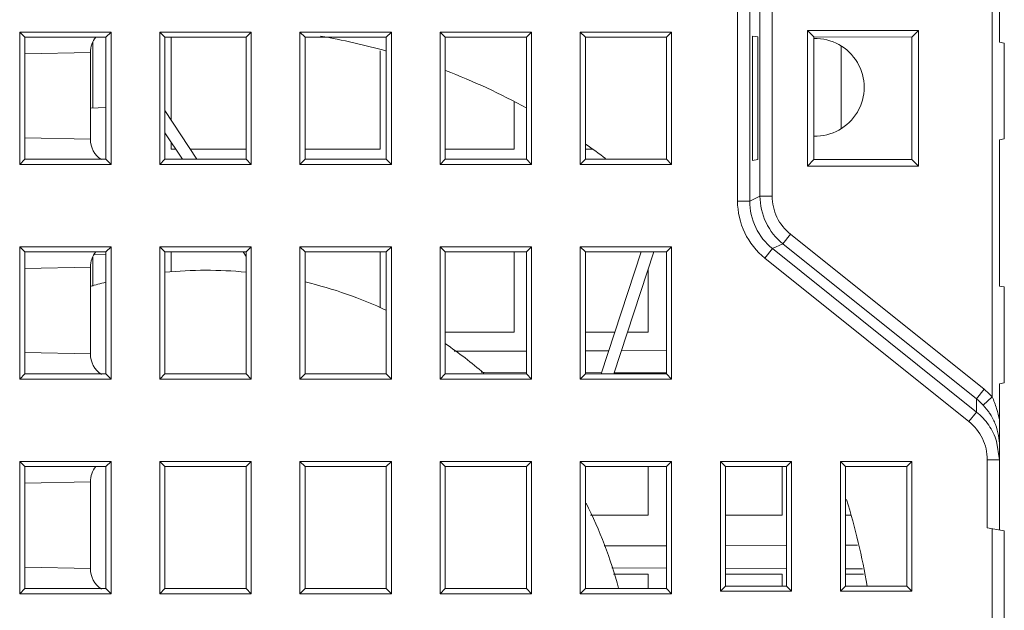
# Model space of a CAD drawing. Header units: millimetres. Extents: x -371 to 373, y -280 to 256.
# Tile 14 of 103: x -288 to -248, y -115 to -91. Entities that reach past the tile are written whole.
import ezdxf

# ---------------------------------------------------------------- set-up
doc = ezdxf.new("R2010")
doc.units = ezdxf.units.MM
doc.header["$MEASUREMENT"] = 0
doc.layers.add('layer 1', color=7, linetype='Continuous')

msp = doc.modelspace()

# ---------------------------------------------------------------- linework, layer by layer
at = {"layer": 'layer 1', "lineweight": 9}
for points in [[(-258.5043, -29.5275), (-258.5043, -29.5275), (-258.5043, -98.5998), (-258.5043, -98.5998)], [(-258.005, -98.5998), (-258.005, -98.5998), (-258.005, -29.5213), (-258.005, -29.5213)], [(-257.583, -29.5213), (-257.583, -29.5213), (-257.583, -98.3969), (-257.583, -98.3969)], [(-257.0837, -98.3969), (-257.0837, -98.3969), (-257.0837, -29.5151), (-257.0837, -29.5151)], [(-248.0583, -29.5071), (-248.0583, -29.5071), (-248.0583, -106.6201), (-248.0583, -106.6201)], [(-247.7582, -92.0849), (-247.7582, -92.0849), (-247.7582, -86.3349), (-247.7582, -86.3349)], [(-287.9582, -97.0951), (-287.9582, -97.0951), (-287.9582, -91.6747), (-287.9582, -91.6747)], [(-287.9582, -91.6747), (-287.9582, -91.6747), (-284.2082, -91.6747), (-284.2082, -91.6747)], [(-287.748, -91.8849), (-287.748, -91.8849), (-287.9582, -91.6747), (-287.9582, -91.6747)], [(-284.4184, -91.8849), (-284.4184, -91.8849), (-284.2082, -91.6747), (-284.2082, -91.6747)], [(-284.2082, -91.6747), (-284.2082, -91.6747), (-284.2082, -97.0951), (-284.2082, -97.0951)], [(-282.2082, -91.6747), (-282.2082, -91.6747), (-278.4582, -91.6747), (-278.4582, -91.6747)], [(-282.2082, -97.0951), (-282.2082, -97.0951), (-282.2082, -91.6747), (-282.2082, -91.6747)], [(-281.998, -91.8849), (-281.998, -91.8849), (-282.2082, -91.6747), (-282.2082, -91.6747)], [(-278.6684, -91.8849), (-278.6684, -91.8849), (-278.4582, -91.6747), (-278.4582, -91.6747)], [(-278.4582, -91.6747), (-278.4582, -91.6747), (-278.4582, -97.0951), (-278.4582, -97.0951)], [(-276.4582, -91.6747), (-276.4582, -91.6747), (-272.7082, -91.6747), (-272.7082, -91.6747)], [(-276.4582, -97.0951), (-276.4582, -97.0951), (-276.4582, -91.6747), (-276.4582, -91.6747)], [(-276.248, -91.8849), (-276.248, -91.8849), (-276.4582, -91.6747), (-276.4582, -91.6747)], [(-272.9184, -91.8849), (-272.9184, -91.8849), (-272.7082, -91.6747), (-272.7082, -91.6747)], [(-272.7082, -91.6747), (-272.7082, -91.6747), (-272.7082, -97.0951), (-272.7082, -97.0951)], [(-270.7082, -91.6747), (-270.7082, -91.6747), (-266.9582, -91.6747), (-266.9582, -91.6747)], [(-270.7082, -97.0951), (-270.7082, -97.0951), (-270.7082, -91.6747), (-270.7082, -91.6747)], [(-270.498, -91.8849), (-270.498, -91.8849), (-270.7082, -91.6747), (-270.7082, -91.6747)], [(-267.1684, -91.8849), (-267.1684, -91.8849), (-266.9582, -91.6747), (-266.9582, -91.6747)], [(-266.9582, -91.6747), (-266.9582, -91.6747), (-266.9582, -97.0951), (-266.9582, -97.0951)], [(-264.9582, -91.6747), (-264.9582, -91.6747), (-261.2082, -91.6747), (-261.2082, -91.6747)], [(-264.9582, -97.0951), (-264.9582, -97.0951), (-264.9582, -91.6747), (-264.9582, -91.6747)], [(-264.748, -91.8849), (-264.748, -91.8849), (-264.9582, -91.6747), (-264.9582, -91.6747)], [(-261.4184, -91.8849), (-261.4184, -91.8849), (-261.2082, -91.6747), (-261.2082, -91.6747)], [(-261.2082, -91.6747), (-261.2082, -91.6747), (-261.2082, -97.0951), (-261.2082, -97.0951)], [(-255.6393, -91.6038), (-255.6393, -91.6038), (-251.0771, -91.6038), (-251.0771, -91.6038)], [(-255.6393, -97.166), (-255.6393, -97.166), (-255.6393, -91.6038), (-255.6393, -91.6038)], [(-255.3725, -91.8707), (-255.3725, -91.8707), (-255.6393, -91.6038), (-255.6393, -91.6038)], [(-251.3538, -91.8805), (-251.3538, -91.8805), (-251.0771, -91.6038), (-251.0771, -91.6038)], [(-251.0771, -91.6038), (-251.0771, -91.6038), (-251.0771, -97.166), (-251.0771, -97.166)], [(-287.748, -96.8849), (-287.748, -96.8849), (-287.748, -91.8849), (-287.748, -91.8849)], [(-287.748, -91.8849), (-287.748, -91.8849), (-284.4184, -91.8849), (-284.4184, -91.8849)], [(-284.837, -91.8786), (-284.9802, -92.0563), (-285.0582, -92.2776), (-285.0582, -92.5058)], [(-284.9582, -92.0866), (-284.9582, -92.0866), (-284.9582, -94.7849), (-284.9582, -94.7849)], [(-284.4184, -91.8849), (-284.4184, -91.8849), (-284.4184, -96.8849), (-284.4184, -96.8849)], [(-281.998, -91.8849), (-281.998, -91.8849), (-278.6684, -91.8849), (-278.6684, -91.8849)], [(-281.998, -96.8849), (-281.998, -96.8849), (-281.998, -91.8849), (-281.998, -91.8849)], [(-281.748, -91.8849), (-281.748, -91.8849), (-281.748, -95.2658), (-281.748, -95.2658)], [(-278.6684, -91.8849), (-278.6684, -91.8849), (-278.6684, -96.8849), (-278.6684, -96.8849)], [(-276.248, -91.8849), (-276.248, -91.8849), (-272.9184, -91.8849), (-272.9184, -91.8849)], [(-276.248, -96.8849), (-276.248, -96.8849), (-276.248, -91.8849), (-276.248, -91.8849)], [(-272.9011, -92.4512), (-273.7951, -92.2012), (-274.7012, -91.9966), (-275.6159, -91.8382)], [(-272.9184, -91.8849), (-272.9184, -91.8849), (-272.9184, -96.8849), (-272.9184, -96.8849)], [(-270.498, -91.8849), (-270.498, -91.8849), (-267.1684, -91.8849), (-267.1684, -91.8849)], [(-270.498, -96.8849), (-270.498, -96.8849), (-270.498, -91.8849), (-270.498, -91.8849)], [(-267.1684, -91.8849), (-267.1684, -91.8849), (-267.1684, -96.8849), (-267.1684, -96.8849)], [(-264.748, -91.8849), (-264.748, -91.8849), (-261.4184, -91.8849), (-261.4184, -91.8849)], [(-264.748, -96.8849), (-264.748, -96.8849), (-264.748, -91.8849), (-264.748, -91.8849)], [(-261.4184, -91.8849), (-261.4184, -91.8849), (-261.4184, -96.8849), (-261.4184, -96.8849)], [(-257.6753, -91.8698), (-257.6753, -91.8698), (-257.8881, -91.8399), (-257.8881, -91.8399)], [(-257.8881, -96.93), (-257.8881, -96.93), (-257.8881, -91.8399), (-257.8881, -91.8399)], [(-257.6753, -91.8698), (-257.6753, -91.8698), (-257.6753, -96.9001), (-257.6753, -96.9001)], [(-255.3725, -91.8707), (-255.3725, -91.8707), (-251.3538, -91.8805), (-251.3538, -91.8805)], [(-255.3725, -96.8992), (-255.3725, -96.8992), (-255.3725, -91.8707), (-255.3725, -91.8707)], [(-251.3582, -91.8805), (-251.3582, -91.8805), (-251.3582, -96.8893), (-251.3582, -96.8893)], [(-251.3538, -91.8805), (-251.3538, -91.8805), (-251.3538, -96.8893), (-251.3538, -96.8893)], [(-247.7582, -92.0849), (-247.7582, -92.0849), (-247.5582, -92.1202), (-247.5582, -92.1202)], [(-285.0582, -92.5058), (-285.0582, -92.5058), (-287.748, -92.5621), (-287.748, -92.5621)], [(-285.0582, -96.0641), (-285.0582, -96.0641), (-285.0582, -92.5058), (-285.0582, -92.5058)], [(-273.1684, -96.4747), (-273.1684, -96.4747), (-273.1684, -92.4429), (-273.1684, -92.4429)], [(-254.248, -92.2631), (-254.248, -92.2631), (-254.248, -95.6068), (-254.248, -95.6068)], [(-247.5582, -96.0497), (-247.5582, -96.0497), (-247.5582, -92.1202), (-247.5582, -92.1202)], [(-267.1526, -94.7858), (-268.2279, -94.2), (-269.3411, -93.6867), (-270.4848, -93.2493)], [(-267.6684, -96.4747), (-267.6684, -96.4747), (-267.6684, -94.5129), (-267.6684, -94.5129)], [(-284.4184, -94.7661), (-284.4184, -94.7661), (-285.0582, -94.7884), (-285.0582, -94.7884)], [(-280.6855, -96.8849), (-280.6855, -96.8849), (-281.998, -94.8849), (-281.998, -94.8849)], [(-287.748, -96.0077), (-287.748, -96.0077), (-285.0582, -96.0641), (-285.0582, -96.0641)], [(-285.0582, -96.0641), (-285.0582, -96.4013), (-284.8882, -96.7158), (-284.6061, -96.9006)], [(-281.998, -95.7962), (-281.998, -95.7962), (-281.2835, -96.8849), (-281.2835, -96.8849)], [(-247.5582, -96.0497), (-247.5582, -96.0497), (-247.7582, -96.0849), (-247.7582, -96.0849)], [(-247.7582, -102.0849), (-247.7582, -102.0849), (-247.7582, -96.0849), (-247.7582, -96.0849)], [(-281.748, -96.1772), (-281.748, -96.1772), (-281.748, -96.4747), (-281.748, -96.4747)], [(-281.748, -96.4747), (-281.748, -96.4747), (-281.5527, -96.4747), (-281.5527, -96.4747)], [(-280.9547, -96.4747), (-280.9547, -96.4747), (-278.6684, -96.4747), (-278.6684, -96.4747)], [(-276.248, -96.4747), (-276.248, -96.4747), (-273.1684, -96.4747), (-273.1684, -96.4747)], [(-270.498, -96.4747), (-270.498, -96.4747), (-267.6684, -96.4747), (-267.6684, -96.4747)], [(-264.748, -96.4747), (-264.748, -96.4747), (-264.4415, -96.4747), (-264.4415, -96.4747)], [(-263.9152, -96.8551), (-264.1851, -96.6547), (-264.4587, -96.4593), (-264.7357, -96.2689)], [(-287.748, -96.8849), (-287.748, -96.8849), (-287.9582, -97.0951), (-287.9582, -97.0951)], [(-284.4184, -96.8849), (-284.4184, -96.8849), (-287.748, -96.8849), (-287.748, -96.8849)], [(-284.4184, -96.8849), (-284.4184, -96.8849), (-284.2082, -97.0951), (-284.2082, -97.0951)], [(-281.998, -96.8849), (-281.998, -96.8849), (-282.2082, -97.0951), (-282.2082, -97.0951)], [(-278.6684, -96.8849), (-278.6684, -96.8849), (-281.998, -96.8849), (-281.998, -96.8849)], [(-278.6684, -96.8849), (-278.6684, -96.8849), (-278.4582, -97.0951), (-278.4582, -97.0951)], [(-276.248, -96.8849), (-276.248, -96.8849), (-276.4582, -97.0951), (-276.4582, -97.0951)], [(-272.9184, -96.8849), (-272.9184, -96.8849), (-276.248, -96.8849), (-276.248, -96.8849)], [(-272.9184, -96.8849), (-272.9184, -96.8849), (-272.7082, -97.0951), (-272.7082, -97.0951)], [(-270.498, -96.8849), (-270.498, -96.8849), (-270.7082, -97.0951), (-270.7082, -97.0951)], [(-267.1684, -96.8849), (-267.1684, -96.8849), (-270.498, -96.8849), (-270.498, -96.8849)], [(-267.1684, -96.8849), (-267.1684, -96.8849), (-266.9582, -97.0951), (-266.9582, -97.0951)], [(-264.748, -96.8849), (-264.748, -96.8849), (-264.9582, -97.0951), (-264.9582, -97.0951)], [(-261.4184, -96.8849), (-261.4184, -96.8849), (-264.748, -96.8849), (-264.748, -96.8849)], [(-261.4184, -96.8849), (-261.4184, -96.8849), (-261.2082, -97.0951), (-261.2082, -97.0951)], [(-257.8881, -96.93), (-257.8881, -96.93), (-257.6753, -96.9001), (-257.6753, -96.9001)], [(-255.3725, -96.8992), (-255.3725, -96.8992), (-255.6393, -97.166), (-255.6393, -97.166)], [(-251.3538, -96.8893), (-251.3538, -96.8893), (-255.3725, -96.8992), (-255.3725, -96.8992)], [(-251.3538, -96.8893), (-251.3538, -96.8893), (-251.0771, -97.166), (-251.0771, -97.166)], [(-284.2082, -97.0951), (-284.2082, -97.0951), (-287.9582, -97.0951), (-287.9582, -97.0951)], [(-278.4582, -97.0951), (-278.4582, -97.0951), (-282.2082, -97.0951), (-282.2082, -97.0951)], [(-272.7082, -97.0951), (-272.7082, -97.0951), (-276.4582, -97.0951), (-276.4582, -97.0951)], [(-266.9582, -97.0951), (-266.9582, -97.0951), (-270.7082, -97.0951), (-270.7082, -97.0951)], [(-261.2082, -97.0951), (-261.2082, -97.0951), (-264.9582, -97.0951), (-264.9582, -97.0951)], [(-251.0771, -97.166), (-251.0771, -97.166), (-255.6393, -97.166), (-255.6393, -97.166)], [(-258.005, -98.5998), (-258.005, -98.5998), (-257.583, -98.3969), (-257.583, -98.3969)], [(-257.0837, -98.3969), (-257.0837, -98.3969), (-257.583, -98.3969), (-257.583, -98.3969)], [(-256.8866, -99.2621), (-257.0144, -98.9954), (-257.0836, -98.6927), (-257.0837, -98.3969)], [(-258.005, -98.5998), (-258.005, -98.5998), (-258.5043, -98.5998), (-258.5043, -98.5998)], [(-258.5043, -98.5998), (-258.5042, -99.0434), (-258.4004, -99.4974), (-258.2087, -99.8976)], [(-256.3341, -99.9566), (-256.565, -99.7717), (-256.7582, -99.5286), (-256.8866, -99.2621)], [(-258.2087, -99.8976), (-258.016, -100.2972), (-257.7263, -100.6619), (-257.38, -100.9392)], [(-256.646, -100.3464), (-256.646, -100.3464), (-256.3341, -99.9565), (-256.3341, -99.9565)], [(-256.3341, -99.9566), (-256.3341, -99.9566), (-248.3867, -106.3145), (-248.3867, -106.3145)], [(-287.9582, -100.4747), (-287.9582, -100.4747), (-284.2082, -100.4747), (-284.2082, -100.4747)], [(-287.9582, -105.8951), (-287.9582, -105.8951), (-287.9582, -100.4747), (-287.9582, -100.4747)], [(-287.748, -100.6849), (-287.748, -100.6849), (-287.9582, -100.4747), (-287.9582, -100.4747)], [(-284.4184, -100.6849), (-284.4184, -100.6849), (-284.2082, -100.4747), (-284.2082, -100.4747)], [(-284.2082, -100.4747), (-284.2082, -100.4747), (-284.2082, -105.8951), (-284.2082, -105.8951)], [(-282.2082, -100.4747), (-282.2082, -100.4747), (-278.4582, -100.4747), (-278.4582, -100.4747)], [(-282.2082, -105.8951), (-282.2082, -105.8951), (-282.2082, -100.4747), (-282.2082, -100.4747)], [(-281.998, -100.6849), (-281.998, -100.6849), (-282.2082, -100.4747), (-282.2082, -100.4747)], [(-278.6684, -100.6849), (-278.6684, -100.6849), (-278.4582, -100.4747), (-278.4582, -100.4747)], [(-278.4582, -100.4747), (-278.4582, -100.4747), (-278.4582, -105.8951), (-278.4582, -105.8951)], [(-276.4582, -100.4747), (-276.4582, -100.4747), (-272.7082, -100.4747), (-272.7082, -100.4747)], [(-276.4582, -105.8951), (-276.4582, -105.8951), (-276.4582, -100.4747), (-276.4582, -100.4747)], [(-276.248, -100.6849), (-276.248, -100.6849), (-276.4582, -100.4747), (-276.4582, -100.4747)], [(-272.9184, -100.6849), (-272.9184, -100.6849), (-272.7082, -100.4747), (-272.7082, -100.4747)], [(-272.7082, -100.4747), (-272.7082, -100.4747), (-272.7082, -105.8951), (-272.7082, -105.8951)], [(-270.7082, -100.4747), (-270.7082, -100.4747), (-266.9582, -100.4747), (-266.9582, -100.4747)], [(-270.7082, -105.8951), (-270.7082, -105.8951), (-270.7082, -100.4747), (-270.7082, -100.4747)], [(-270.498, -100.6849), (-270.498, -100.6849), (-270.7082, -100.4747), (-270.7082, -100.4747)], [(-267.1684, -100.6849), (-267.1684, -100.6849), (-266.9582, -100.4747), (-266.9582, -100.4747)], [(-266.9582, -100.4747), (-266.9582, -100.4747), (-266.9582, -105.8951), (-266.9582, -105.8951)], [(-264.9582, -100.4747), (-264.9582, -100.4747), (-261.2082, -100.4747), (-261.2082, -100.4747)], [(-264.748, -100.6849), (-264.748, -100.6849), (-264.9582, -100.4747), (-264.9582, -100.4747)], [(-264.9582, -105.8951), (-264.9582, -105.8951), (-264.9582, -100.4747), (-264.9582, -100.4747)], [(-261.4184, -100.6849), (-261.4184, -100.6849), (-261.2082, -100.4747), (-261.2082, -100.4747)], [(-261.2082, -100.4747), (-261.2082, -100.4747), (-261.2082, -105.8951), (-261.2082, -105.8951)], [(-257.38, -100.9392), (-257.38, -100.9392), (-257.0681, -100.5493), (-257.0681, -100.5493)], [(-256.646, -100.3464), (-256.646, -100.3464), (-257.0681, -100.5493), (-257.0681, -100.5493)], [(-248.6986, -107.2448), (-248.6986, -107.2448), (-257.0681, -100.5493), (-257.0681, -100.5493)], [(-256.646, -100.3464), (-256.646, -100.3464), (-248.6986, -106.7044), (-248.6986, -106.7044)], [(-287.748, -100.6849), (-287.748, -100.6849), (-284.4184, -100.6849), (-284.4184, -100.6849)], [(-287.748, -105.6849), (-287.748, -105.6849), (-287.748, -100.6849), (-287.748, -100.6849)], [(-284.837, -100.6786), (-284.9802, -100.8563), (-285.0582, -101.0776), (-285.0582, -101.3058)], [(-284.9582, -100.8904), (-284.9582, -100.8904), (-284.9582, -102.092), (-284.9582, -102.092)], [(-284.892, -100.7872), (-284.892, -100.7872), (-284.4225, -100.8036), (-284.4225, -100.8036)], [(-284.4184, -100.6849), (-284.4184, -100.6849), (-284.4184, -105.6849), (-284.4184, -105.6849)], [(-281.998, -100.6849), (-281.998, -100.6849), (-278.6684, -100.6849), (-278.6684, -100.6849)], [(-281.998, -105.6849), (-281.998, -105.6849), (-281.998, -100.6849), (-281.998, -100.6849)], [(-281.748, -100.6849), (-281.748, -100.6849), (-281.748, -101.4947), (-281.748, -101.4947)], [(-278.7898, -100.6849), (-278.7898, -100.6849), (-278.6684, -100.87), (-278.6684, -100.87)], [(-278.6684, -100.6849), (-278.6684, -100.6849), (-278.6684, -105.6849), (-278.6684, -105.6849)], [(-276.248, -100.6849), (-276.248, -100.6849), (-272.9184, -100.6849), (-272.9184, -100.6849)], [(-276.248, -105.6849), (-276.248, -105.6849), (-276.248, -100.6849), (-276.248, -100.6849)], [(-273.1684, -102.9685), (-273.1684, -102.9685), (-273.1684, -100.6849), (-273.1684, -100.6849)], [(-272.9184, -100.6849), (-272.9184, -100.6849), (-272.9184, -105.6849), (-272.9184, -105.6849)], [(-270.498, -100.6849), (-270.498, -100.6849), (-267.1684, -100.6849), (-267.1684, -100.6849)], [(-270.498, -105.6849), (-270.498, -105.6849), (-270.498, -100.6849), (-270.498, -100.6849)], [(-267.6684, -103.9747), (-267.6684, -103.9747), (-267.6684, -100.6849), (-267.6684, -100.6849)], [(-267.1684, -100.6849), (-267.1684, -100.6849), (-267.1684, -105.6849), (-267.1684, -105.6849)], [(-264.748, -100.6849), (-264.748, -100.6849), (-261.4184, -100.6849), (-261.4184, -100.6849)], [(-264.748, -105.6849), (-264.748, -105.6849), (-264.748, -100.6849), (-264.748, -100.6849)], [(-262.4628, -100.6849), (-262.4628, -100.6849), (-264.0995, -105.6849), (-264.0995, -105.6849)], [(-263.5734, -105.6849), (-263.5734, -105.6849), (-261.9366, -100.6849), (-261.9366, -100.6849)], [(-261.4184, -100.6849), (-261.4184, -100.6849), (-261.4184, -105.6849), (-261.4184, -105.6849)], [(-249.0105, -107.6347), (-249.0105, -107.6347), (-257.38, -100.9392), (-257.38, -100.9392)], [(-285.0582, -101.3058), (-285.0582, -101.3058), (-287.748, -101.3621), (-287.748, -101.3621)], [(-285.0582, -104.8641), (-285.0582, -104.8641), (-285.0582, -101.3058), (-285.0582, -101.3058)], [(-262.1684, -103.9747), (-262.1684, -103.9747), (-262.1684, -101.3929), (-262.1684, -101.3929)], [(-278.667, -101.5121), (-279.7755, -101.4076), (-280.8915, -101.4092), (-281.9998, -101.5169)], [(-284.4218, -101.9253), (-284.638, -101.9776), (-284.8532, -102.034), (-285.0672, -102.0944)], [(-272.9061, -103.0775), (-273.9765, -102.5778), (-275.0948, -102.1878), (-276.2438, -101.9135)], [(-247.7582, -102.0849), (-247.7582, -102.0849), (-247.5582, -102.1202), (-247.5582, -102.1202)], [(-247.5582, -106.0497), (-247.5582, -106.0497), (-247.5582, -102.1202), (-247.5582, -102.1202)], [(-270.498, -103.9747), (-270.498, -103.9747), (-267.6684, -103.9747), (-267.6684, -103.9747)], [(-264.748, -103.9747), (-264.748, -103.9747), (-263.5397, -103.9747), (-263.5397, -103.9747)], [(-263.0135, -103.9747), (-263.0135, -103.9747), (-262.1684, -103.9747), (-262.1684, -103.9747)], [(-268.9114, -105.6547), (-269.413, -105.2243), (-269.9385, -104.8227), (-270.4854, -104.4517)], [(-287.748, -104.8077), (-287.748, -104.8077), (-285.0582, -104.8641), (-285.0582, -104.8641)], [(-285.0582, -104.8641), (-285.0582, -105.2013), (-284.8882, -105.5158), (-284.6061, -105.7006)], [(-270.1299, -104.7567), (-270.1299, -104.7567), (-267.1684, -104.7464), (-267.1684, -104.7464)], [(-264.748, -104.738), (-264.748, -104.738), (-263.7884, -104.7346), (-263.7884, -104.7346)], [(-263.2617, -104.7328), (-263.2617, -104.7328), (-261.4184, -104.7263), (-261.4184, -104.7263)], [(-287.748, -105.6849), (-287.748, -105.6849), (-287.9582, -105.8951), (-287.9582, -105.8951)], [(-284.4184, -105.6849), (-284.4184, -105.6849), (-287.748, -105.6849), (-287.748, -105.6849)], [(-284.4184, -105.6849), (-284.4184, -105.6849), (-284.2082, -105.8951), (-284.2082, -105.8951)], [(-281.998, -105.6849), (-281.998, -105.6849), (-282.2082, -105.8951), (-282.2082, -105.8951)], [(-278.6684, -105.6849), (-278.6684, -105.6849), (-281.998, -105.6849), (-281.998, -105.6849)], [(-278.6684, -105.6849), (-278.6684, -105.6849), (-278.4582, -105.8951), (-278.4582, -105.8951)], [(-276.248, -105.6849), (-276.248, -105.6849), (-276.4582, -105.8951), (-276.4582, -105.8951)], [(-272.9184, -105.6849), (-272.9184, -105.6849), (-276.248, -105.6849), (-276.248, -105.6849)], [(-272.9184, -105.6849), (-272.9184, -105.6849), (-272.7082, -105.8951), (-272.7082, -105.8951)], [(-270.498, -105.6849), (-270.498, -105.6849), (-270.7082, -105.8951), (-270.7082, -105.8951)], [(-267.1684, -105.6849), (-267.1684, -105.6849), (-270.498, -105.6849), (-270.498, -105.6849)], [(-269.0246, -105.617), (-269.0246, -105.617), (-267.1682, -105.6235), (-267.1682, -105.6235)], [(-267.1684, -105.6849), (-267.1684, -105.6849), (-266.9582, -105.8951), (-266.9582, -105.8951)], [(-264.748, -105.6849), (-264.748, -105.6849), (-264.9582, -105.8951), (-264.9582, -105.8951)], [(-261.4184, -105.6849), (-261.4184, -105.6849), (-264.748, -105.6849), (-264.748, -105.6849)], [(-264.7478, -105.6319), (-264.7478, -105.6319), (-264.0829, -105.6342), (-264.0829, -105.6342)], [(-263.5574, -105.6361), (-263.5574, -105.6361), (-261.4183, -105.6435), (-261.4183, -105.6435)], [(-261.4184, -105.6849), (-261.4184, -105.6849), (-261.2082, -105.8951), (-261.2082, -105.8951)], [(-284.2082, -105.8951), (-284.2082, -105.8951), (-287.9582, -105.8951), (-287.9582, -105.8951)], [(-278.4582, -105.8951), (-278.4582, -105.8951), (-282.2082, -105.8951), (-282.2082, -105.8951)], [(-272.7082, -105.8951), (-272.7082, -105.8951), (-276.4582, -105.8951), (-276.4582, -105.8951)], [(-266.9582, -105.8951), (-266.9582, -105.8951), (-270.7082, -105.8951), (-270.7082, -105.8951)], [(-261.2082, -105.8951), (-261.2082, -105.8951), (-264.9582, -105.8951), (-264.9582, -105.8951)], [(-247.5582, -106.0497), (-247.5582, -106.0497), (-247.7582, -106.0849), (-247.7582, -106.0849)], [(-247.7582, -112.0849), (-247.7582, -112.0849), (-247.7582, -106.0849), (-247.7582, -106.0849)], [(-248.3867, -106.3145), (-248.3867, -106.3145), (-248.6986, -106.7044), (-248.6986, -106.7044)], [(-248.0583, -106.6201), (-248.0583, -106.6201), (-248.4248, -106.9594), (-248.4248, -106.9594)], [(-248.0583, -106.6201), (-248.16, -106.5102), (-248.2698, -106.408), (-248.3867, -106.3145)], [(-247.8753, -107.1019), (-247.926, -106.9376), (-247.987, -106.7766), (-248.0582, -106.6201)], [(-248.6986, -107.2448), (-248.6986, -107.2448), (-248.6986, -106.7044), (-248.6986, -106.7044)], [(-248.4248, -106.9594), (-248.5096, -106.8677), (-248.6011, -106.7825), (-248.6986, -106.7044)], [(-248.219, -107.2108), (-248.219, -107.2108), (-248.4248, -106.9594), (-248.4248, -106.9594)], [(-248.6986, -107.2448), (-248.6986, -107.2448), (-249.0105, -107.6347), (-249.0105, -107.6347)], [(-247.7582, -107.5711), (-247.7895, -107.413), (-247.8279, -107.256), (-247.8753, -107.1019)], [(-247.7947, -108.2135), (-247.8216, -108.0592), (-247.8636, -107.908), (-247.9199, -107.7619)], [(-247.7582, -108.6376), (-247.7582, -108.4954), (-247.7704, -108.3536), (-247.7947, -108.2135)], [(-247.8756, -108.443), (-247.8756, -108.443), (-247.7582, -109.2014), (-247.7582, -109.2014)], [(-287.9582, -109.2747), (-287.9582, -109.2747), (-284.2082, -109.2747), (-284.2082, -109.2747)], [(-287.9582, -114.6951), (-287.9582, -114.6951), (-287.9582, -109.2747), (-287.9582, -109.2747)], [(-287.748, -109.4849), (-287.748, -109.4849), (-287.9582, -109.2747), (-287.9582, -109.2747)], [(-284.837, -109.4786), (-284.9802, -109.6563), (-285.0582, -109.8776), (-285.0582, -110.1058)], [(-284.4184, -109.4849), (-284.4184, -109.4849), (-284.2082, -109.2747), (-284.2082, -109.2747)], [(-284.2082, -109.2747), (-284.2082, -109.2747), (-284.2082, -114.6951), (-284.2082, -114.6951)], [(-282.2082, -109.2747), (-282.2082, -109.2747), (-278.4582, -109.2747), (-278.4582, -109.2747)], [(-281.998, -109.4849), (-281.998, -109.4849), (-282.2082, -109.2747), (-282.2082, -109.2747)], [(-282.2082, -114.6951), (-282.2082, -114.6951), (-282.2082, -109.2747), (-282.2082, -109.2747)], [(-278.6684, -109.4849), (-278.6684, -109.4849), (-278.4582, -109.2747), (-278.4582, -109.2747)], [(-278.4582, -109.2747), (-278.4582, -109.2747), (-278.4582, -114.6951), (-278.4582, -114.6951)], [(-276.4582, -109.2747), (-276.4582, -109.2747), (-272.7082, -109.2747), (-272.7082, -109.2747)], [(-276.4582, -114.6951), (-276.4582, -114.6951), (-276.4582, -109.2747), (-276.4582, -109.2747)], [(-276.248, -109.4849), (-276.248, -109.4849), (-276.4582, -109.2747), (-276.4582, -109.2747)], [(-272.9184, -109.4849), (-272.9184, -109.4849), (-272.7082, -109.2747), (-272.7082, -109.2747)], [(-272.7082, -109.2747), (-272.7082, -109.2747), (-272.7082, -114.6951), (-272.7082, -114.6951)], [(-270.7082, -109.2747), (-270.7082, -109.2747), (-266.9582, -109.2747), (-266.9582, -109.2747)], [(-270.498, -109.4849), (-270.498, -109.4849), (-270.7082, -109.2747), (-270.7082, -109.2747)], [(-270.7082, -114.6951), (-270.7082, -114.6951), (-270.7082, -109.2747), (-270.7082, -109.2747)], [(-267.1684, -109.4849), (-267.1684, -109.4849), (-266.9582, -109.2747), (-266.9582, -109.2747)], [(-266.9582, -109.2747), (-266.9582, -109.2747), (-266.9582, -114.6951), (-266.9582, -114.6951)], [(-264.9582, -109.2747), (-264.9582, -109.2747), (-261.2082, -109.2747), (-261.2082, -109.2747)], [(-264.748, -109.4849), (-264.748, -109.4849), (-264.9582, -109.2747), (-264.9582, -109.2747)], [(-264.9582, -114.6951), (-264.9582, -114.6951), (-264.9582, -109.2747), (-264.9582, -109.2747)], [(-261.4184, -109.4849), (-261.4184, -109.4849), (-261.2082, -109.2747), (-261.2082, -109.2747)], [(-261.2082, -109.2747), (-261.2082, -109.2747), (-261.2082, -114.6951), (-261.2082, -114.6951)], [(-259.2082, -109.2747), (-259.2082, -109.2747), (-256.2832, -109.2747), (-256.2832, -109.2747)], [(-258.998, -109.4849), (-258.998, -109.4849), (-259.2082, -109.2747), (-259.2082, -109.2747)], [(-259.2082, -114.5951), (-259.2082, -114.5951), (-259.2082, -109.2747), (-259.2082, -109.2747)], [(-256.4934, -109.4849), (-256.4934, -109.4849), (-256.2832, -109.2747), (-256.2832, -109.2747)], [(-256.2832, -109.2747), (-256.2832, -109.2747), (-256.2832, -114.5951), (-256.2832, -114.5951)], [(-254.2782, -109.2747), (-254.2782, -109.2747), (-251.3532, -109.2747), (-251.3532, -109.2747)], [(-254.068, -109.4849), (-254.068, -109.4849), (-254.2782, -109.2747), (-254.2782, -109.2747)], [(-254.2782, -114.5951), (-254.2782, -114.5951), (-254.2782, -109.2747), (-254.2782, -109.2747)], [(-251.5634, -109.4849), (-251.5634, -109.4849), (-251.3532, -109.2747), (-251.3532, -109.2747)], [(-251.3532, -109.2747), (-251.3532, -109.2747), (-251.3532, -114.5951), (-251.3532, -114.5951)], [(-248.2582, -109.2014), (-248.2582, -109.2014), (-247.7582, -109.2014), (-247.7582, -109.2014)], [(-248.2582, -109.2014), (-248.2582, -109.2014), (-248.2582, -111.9968), (-248.2582, -111.9968)], [(-287.748, -109.4849), (-287.748, -109.4849), (-284.4184, -109.4849), (-284.4184, -109.4849)], [(-287.748, -114.4849), (-287.748, -114.4849), (-287.748, -109.4849), (-287.748, -109.4849)], [(-284.4184, -109.4849), (-284.4184, -109.4849), (-284.4184, -114.4849), (-284.4184, -114.4849)], [(-281.998, -109.4849), (-281.998, -109.4849), (-278.6684, -109.4849), (-278.6684, -109.4849)], [(-281.998, -114.4849), (-281.998, -114.4849), (-281.998, -109.4849), (-281.998, -109.4849)], [(-278.6684, -109.4849), (-278.6684, -109.4849), (-278.6684, -114.4849), (-278.6684, -114.4849)], [(-276.248, -109.4849), (-276.248, -109.4849), (-272.9184, -109.4849), (-272.9184, -109.4849)], [(-276.248, -114.4849), (-276.248, -114.4849), (-276.248, -109.4849), (-276.248, -109.4849)], [(-272.9184, -109.4849), (-272.9184, -109.4849), (-272.9184, -114.4849), (-272.9184, -114.4849)], [(-270.498, -109.4849), (-270.498, -109.4849), (-267.1684, -109.4849), (-267.1684, -109.4849)], [(-270.498, -114.4849), (-270.498, -114.4849), (-270.498, -109.4849), (-270.498, -109.4849)], [(-267.1684, -109.4849), (-267.1684, -109.4849), (-267.1684, -114.4849), (-267.1684, -114.4849)], [(-264.748, -109.4849), (-264.748, -109.4849), (-261.4184, -109.4849), (-261.4184, -109.4849)], [(-264.748, -114.4849), (-264.748, -114.4849), (-264.748, -109.4849), (-264.748, -109.4849)], [(-262.1684, -111.4747), (-262.1684, -111.4747), (-262.1684, -109.4849), (-262.1684, -109.4849)], [(-261.4184, -109.4849), (-261.4184, -109.4849), (-261.4184, -114.4849), (-261.4184, -114.4849)], [(-258.998, -109.4849), (-258.998, -109.4849), (-256.4934, -109.4849), (-256.4934, -109.4849)], [(-258.998, -114.3849), (-258.998, -114.3849), (-258.998, -109.4849), (-258.998, -109.4849)], [(-256.6684, -111.4747), (-256.6684, -111.4747), (-256.6684, -109.4849), (-256.6684, -109.4849)], [(-256.4934, -109.4849), (-256.4934, -109.4849), (-256.4934, -114.3849), (-256.4934, -114.3849)], [(-254.068, -109.4849), (-254.068, -109.4849), (-251.5634, -109.4849), (-251.5634, -109.4849)], [(-254.068, -114.3849), (-254.068, -114.3849), (-254.068, -109.4849), (-254.068, -109.4849)], [(-251.5634, -109.4849), (-251.5634, -109.4849), (-251.5634, -114.3849), (-251.5634, -114.3849)], [(-285.0582, -110.1058), (-285.0582, -110.1058), (-287.748, -110.1621), (-287.748, -110.1621)], [(-285.0582, -113.6641), (-285.0582, -113.6641), (-285.0582, -110.1058), (-285.0582, -110.1058)], [(-263.3874, -114.4699), (-263.7062, -113.2618), (-264.1534, -112.0914), (-264.7215, -110.9785)], [(-253.1884, -114.3777), (-253.3901, -113.1773), (-253.6713, -111.9916), (-254.0301, -110.8285)], [(-264.5363, -111.4747), (-264.5363, -111.4747), (-262.1684, -111.4747), (-262.1684, -111.4747)], [(-258.998, -111.4747), (-258.998, -111.4747), (-256.6684, -111.4747), (-256.6684, -111.4747)], [(-254.068, -111.4747), (-254.068, -111.4747), (-253.8425, -111.4747), (-253.8425, -111.4747)], [(-248.2582, -111.9968), (-248.2582, -111.9968), (-247.5582, -112.1202), (-247.5582, -112.1202)], [(-248.0582, -112.032), (-248.0582, -112.032), (-248.0582, -186.9732), (-248.0582, -186.9732)], [(-247.5582, -116.0497), (-247.5582, -116.0497), (-247.5582, -112.1202), (-247.5582, -112.1202)], [(-256.4934, -112.7091), (-256.4934, -112.7091), (-258.998, -112.7179), (-258.998, -112.7179)], [(-253.582, -112.699), (-253.582, -112.699), (-254.068, -112.7007), (-254.068, -112.7007)], [(-261.4184, -112.7263), (-261.4184, -112.7263), (-263.9833, -112.7353), (-263.9833, -112.7353)], [(-287.748, -113.6077), (-287.748, -113.6077), (-285.0582, -113.6641), (-285.0582, -113.6641)], [(-285.0582, -113.6641), (-285.0582, -114.0013), (-284.8882, -114.3158), (-284.6061, -114.5006)], [(-261.4184, -113.6435), (-261.4184, -113.6435), (-263.6594, -113.6357), (-263.6594, -113.6357)], [(-262.1684, -113.8951), (-262.1684, -113.8951), (-263.5937, -113.8951), (-263.5937, -113.8951)], [(-262.1684, -114.4849), (-262.1684, -114.4849), (-262.1684, -113.8951), (-262.1684, -113.8951)], [(-256.4934, -113.6607), (-256.4934, -113.6607), (-258.998, -113.652), (-258.998, -113.652)], [(-256.6684, -113.8951), (-256.6684, -113.8951), (-258.998, -113.8951), (-258.998, -113.8951)], [(-256.6684, -114.3849), (-256.6684, -114.3849), (-256.6684, -113.8951), (-256.6684, -113.8951)], [(-253.3799, -113.6716), (-253.3799, -113.6716), (-254.068, -113.6692), (-254.068, -113.6692)], [(-253.3335, -113.8951), (-253.3335, -113.8951), (-254.068, -113.8951), (-254.068, -113.8951)], [(-287.748, -114.4849), (-287.748, -114.4849), (-287.9582, -114.6951), (-287.9582, -114.6951)], [(-284.2082, -114.6951), (-284.2082, -114.6951), (-287.9582, -114.6951), (-287.9582, -114.6951)], [(-284.4184, -114.4849), (-284.4184, -114.4849), (-287.748, -114.4849), (-287.748, -114.4849)], [(-284.4184, -114.4849), (-284.4184, -114.4849), (-284.2082, -114.6951), (-284.2082, -114.6951)], [(-281.998, -114.4849), (-281.998, -114.4849), (-282.2082, -114.6951), (-282.2082, -114.6951)], [(-278.4582, -114.6951), (-278.4582, -114.6951), (-282.2082, -114.6951), (-282.2082, -114.6951)], [(-278.6684, -114.4849), (-278.6684, -114.4849), (-281.998, -114.4849), (-281.998, -114.4849)], [(-278.6684, -114.4849), (-278.6684, -114.4849), (-278.4582, -114.6951), (-278.4582, -114.6951)], [(-276.248, -114.4849), (-276.248, -114.4849), (-276.4582, -114.6951), (-276.4582, -114.6951)], [(-272.7082, -114.6951), (-272.7082, -114.6951), (-276.4582, -114.6951), (-276.4582, -114.6951)], [(-272.9184, -114.4849), (-272.9184, -114.4849), (-276.248, -114.4849), (-276.248, -114.4849)], [(-272.9184, -114.4849), (-272.9184, -114.4849), (-272.7082, -114.6951), (-272.7082, -114.6951)], [(-270.498, -114.4849), (-270.498, -114.4849), (-270.7082, -114.6951), (-270.7082, -114.6951)], [(-266.9582, -114.6951), (-266.9582, -114.6951), (-270.7082, -114.6951), (-270.7082, -114.6951)], [(-267.1684, -114.4849), (-267.1684, -114.4849), (-270.498, -114.4849), (-270.498, -114.4849)], [(-267.1684, -114.4849), (-267.1684, -114.4849), (-266.9582, -114.6951), (-266.9582, -114.6951)], [(-264.748, -114.4849), (-264.748, -114.4849), (-264.9582, -114.6951), (-264.9582, -114.6951)], [(-261.2082, -114.6951), (-261.2082, -114.6951), (-264.9582, -114.6951), (-264.9582, -114.6951)], [(-261.4184, -114.4849), (-261.4184, -114.4849), (-264.748, -114.4849), (-264.748, -114.4849)], [(-261.4184, -114.4849), (-261.4184, -114.4849), (-261.2082, -114.6951), (-261.2082, -114.6951)], [(-258.998, -114.3849), (-258.998, -114.3849), (-259.2082, -114.5951), (-259.2082, -114.5951)], [(-256.2832, -114.5951), (-256.2832, -114.5951), (-259.2082, -114.5951), (-259.2082, -114.5951)], [(-256.4934, -114.3849), (-256.4934, -114.3849), (-258.998, -114.3849), (-258.998, -114.3849)], [(-256.4934, -114.3849), (-256.4934, -114.3849), (-256.2832, -114.5951), (-256.2832, -114.5951)], [(-254.068, -114.3849), (-254.068, -114.3849), (-254.2782, -114.5951), (-254.2782, -114.5951)], [(-251.3532, -114.5951), (-251.3532, -114.5951), (-254.2782, -114.5951), (-254.2782, -114.5951)], [(-251.5634, -114.3849), (-251.5634, -114.3849), (-254.068, -114.3849), (-254.068, -114.3849)], [(-251.5634, -114.3849), (-251.5634, -114.3849), (-251.3532, -114.5951), (-251.3532, -114.5951)]]:
    msp.add_open_spline(points, degree=3, dxfattribs=at)
for points, knots in [([(-255.3731, -95.9339), (-254.6435, -95.9576), (-253.9589, -95.5818), (-253.5871, -94.9536), (-253.5871, -94.9536), (-253.2152, -94.3254), (-253.2152, -93.5445), (-253.5871, -92.9163), (-253.5871, -92.9163), (-253.9589, -92.288), (-254.6434, -91.9123), (-255.3731, -91.936)], [0, 0, 0, 0, 0.25, 0.25, 0.25, 0.25, 0.5, 0.5, 0.5, 0.5, 1, 1, 1, 1]), ([(-256.646, -100.3464), (-256.9346, -100.1155), (-257.1726, -99.8148), (-257.3347, -99.4775), (-257.3347, -99.4775), (-257.4968, -99.1403), (-257.5829, -98.7665), (-257.583, -98.3969)], [0, 0, 0, 0, 0.3333333, 0.3333333, 0.3333333, 0.3333333, 1, 1, 1, 1]), ([(-258.005, -98.5998), (-258.0051, -98.9694), (-257.9191, -99.3432), (-257.757, -99.6805), (-257.757, -99.6805), (-257.5949, -100.0178), (-257.3567, -100.3185), (-257.0681, -100.5493)], [0, 0, 0, 0, 0.3333333, 0.3333333, 0.3333333, 0.3333333, 1, 1, 1, 1]), ([(-248.6986, -107.2448), (-248.5069, -107.3981), (-248.3377, -107.5814), (-248.1986, -107.7852), (-248.1986, -107.7852), (-248.0601, -107.9879), (-247.9515, -108.2109), (-247.8772, -108.4435)], [0, 0, 0, 0, 0.3333333, 0.3333333, 0.3333333, 0.3333333, 1, 1, 1, 1]), ([(-247.9199, -107.7619), (-247.976, -107.6164), (-248.0468, -107.476), (-248.1297, -107.3438), (-248.1297, -107.3438), (-248.1581, -107.2986), (-248.1879, -107.2544), (-248.2191, -107.211)], [0, 0, 0, 0, 0.3333333, 0.3333333, 0.3333333, 0.3333333, 1, 1, 1, 1]), ([(-249.0105, -107.6347), (-248.7798, -107.8219), (-248.5855, -108.0616), (-248.4556, -108.3322), (-248.4556, -108.3322), (-248.3258, -108.6028), (-248.2604, -108.9043), (-248.2582, -109.2014)], [0, 0, 0, 0, 0.3333333, 0.3333333, 0.3333333, 0.3333333, 1, 1, 1, 1])]:
    msp.add_open_spline(points, degree=3, knots=knots, dxfattribs=at)

doc.saveas('drawing.dxf')
